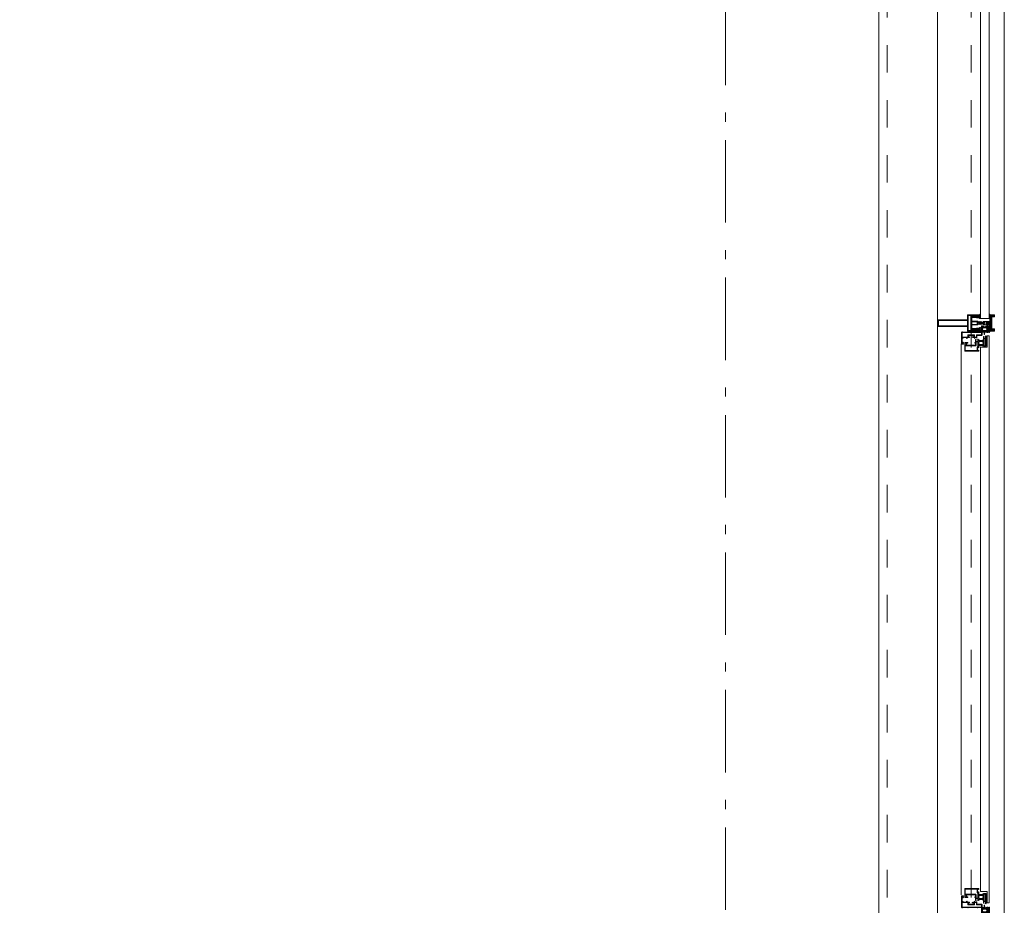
# Model space of a CAD drawing. Header units: millimetres. Extents: x 164654 to 368283, y 131426 to 252133.
# Tile 133 of 144: x 357348 to 360332, y 238023 to 240707. Entities that reach past the tile are written whole.
import ezdxf

# ---------------------------------------------------------------- set-up
doc = ezdxf.new("R2010")
doc.units = ezdxf.units.MM
doc.header["$LTSCALE"] = 400
doc.linetypes.add('STYLE_01', pattern=[0.416641, 0.208282, -0.208359])
doc.linetypes.add('STYLE_06', pattern=[1.041641, 0.625, -0.208282, 0.069427, -0.138931])
doc.layers.add('mat-glas', color=5, linetype='Continuous', lineweight=15)
doc.layers.add('None', color=7, linetype='Continuous', lineweight=9)
doc.styles.get("Standard").update_dxf_attribs({"font": 'arial.ttf'})

# ---------------------------------------------------------------- blocks, each defined once
blk = doc.blocks.new('30010-0')
at = {"layer": 'None', "color": 8, "linetype": 'Continuous', "lineweight": 5}
for p, q in [((3, 20), (3, 22)), ((3, 11), (3, 18)), ((3, 6), (3, 9)), ((4, 6), (4, 22)), ((5, 6), (5, 22)), ((6, 18), (6, 22)), ((6, 6), (6, 11)), ((7, 20), (7, 22)), ((8, 21), (8, 22)), ((8, 6), (8, 7)), ((12, 21), (12, 22)), ((12, 6), (12, 7)), ((13, 20), (13, 22)), ((13, 6), (13, 8)), ((14, 6), (14, 22)), ((15, 6), (15, 22)), ((16, 6), (16, 22)), ((17, 20), (17, 22)), ((17, 13), (17, 17)), ((17, 6), (17, 9)), ((18, 14), (18, 16)), ((19, 14), (19, 16)), ((20, 14), (20, 16)), ((21, 14), (21, 16)), ((22, 15), (22, 16)), ((23, 15), (23, 16)), ((24, 14), (24, 16)), ((25, 15), (25, 16))]:
    blk.add_line(p, q, dxfattribs=at)
at = {"layer": 'None', "color": 8, "linetype": 'Continuous', "lineweight": 5, "flags": 128}
for points in [[(20, 22), (27, 22), (28, 23), (29, 24), (29, 37), (30, 38), (34, 38), (35, 38), (36, 39), (36, 39), (36, 40), (36, 40), (36, 40), (35, 40), (35, 40), (35, 43), (36, 44), (37, 44), (38, 45), (37, 45), (35, 45), (35, 50), (34, 52), (33, 52), (33, 48), (32, 47), (30, 47), (29, 48), (29, 63), (30, 64), (32, 64), (33, 63), (33, 61), (34, 61), (35, 62), (35, 68), (37, 68), (38, 69), (37, 70), (35, 70), (35, 80), (36, 80), (36, 80), (37, 80), (37, 81), (35, 81), (35, 83), (50, 83), (50, 81), (49, 81), (49, 80), (49, 80), (50, 80), (50, 79), (51, 79), (51, 79), (52, 79), (52, 80), (51, 80), (51, 81), (52, 81), (52, 83), (54, 83), (54, 81), (54, 81), (54, 80), (54, 80), (54, 79), (54, 79), (55, 79), (55, 83), (55, 84), (54, 85), (20, 85), (19, 84), (18, 83), (18, 82), (19, 82), (19, 66), (18, 66), (18, 65), (19, 65), (19, 37), (18, 37), (18, 36), (19, 36), (19, 25), (18, 24), (1, 24), (0, 24), (0, 22), (0, 22), (1, 21), (1, 21), (1, 18), (2, 18), (2, 18), (3, 19), (3, 20), (3, 20), (3, 20), (3, 20), (2, 20), (2, 20), (2, 22), (1, 22), (2, 22), (8, 22), (8, 23), (9, 22), (9, 22), (9, 22), (7, 21), (6, 20), (7, 20), (10, 21), (13, 20), (14, 20), (13, 21), (12, 21), (12, 21), (11, 22), (11, 22), (11, 22), (12, 23), (12, 22), (19, 22), (19, 22), (18, 22), (18, 20), (18, 20), (18, 20), (17, 20), (17, 20), (17, 20), (17, 19), (18, 18), (18, 18), (19, 18), (20, 21), (20, 21), (20, 22)], [(27, 65), (27, 46), (28, 45), (33, 45), (34, 44), (34, 40), (33, 39), (28, 39), (27, 38), (27, 25), (26, 24), (21, 24), (20, 25), (20, 82), (21, 83), (33, 83), (34, 82), (34, 67), (33, 66), (28, 66)], [(9, 7), (9, 7), (8, 6), (2, 6), (2, 8), (2, 9), (3, 9), (3, 9), (3, 9), (3, 10), (3, 11), (3, 18), (3, 19), (3, 20), (3, 20), (3, 20), (3, 20), (2, 20), (2, 20), (2, 22), (8, 22), (9, 22), (9, 22), (7, 20), (6, 19), (6, 18), (6, 11), (6, 9), (7, 8), (7, 6)], [(17, 5), (17, 2), (3, 2), (3, 5)]]:
    blk.add_lwpolyline(points, close=True, dxfattribs=at)
for points in [[(20, 6), (20, 7), (20, 7), (20, 8), (19, 11), (18, 11), (18, 11), (17, 10), (17, 9), (17, 9), (18, 9), (18, 9), (18, 9), (18, 9), (18, 7), (19, 7), (19, 6), (12, 6), (12, 6), (11, 6), (11, 7), (11, 7), (13, 8), (14, 9), (13, 9), (10, 8), (7, 9), (6, 9), (7, 8), (8, 7), (8, 7), (9, 7), (9, 7), (9, 6), (8, 6), (8, 6), (2, 6), (1, 7), (2, 7), (2, 9), (2, 9), (3, 9), (3, 9), (3, 9), (3, 10), (2, 11), (2, 11), (1, 11), (0, 8), (1, 7), (0, 7), (0, 6), (0, 5), (1, 5), (1, 5), (2, 4), (2, 2), (1, 2), (0, 1), (0, 0), (1, 0), (20, 0), (20, 0), (20, 1), (19, 2), (19, 2), (19, 4), (19, 5), (19, 5), (20, 5), (20, 5), (20, 6)], [(12, 7), (12, 6), (18, 6), (18, 8), (18, 9), (18, 9), (17, 9), (17, 9), (17, 9), (17, 10), (17, 11), (17, 13), (18, 14), (20, 14), (23, 15), (23, 15), (23, 15), (23, 14), (25, 15), (26, 15), (26, 16), (26, 16), (26, 16), (18, 16), (18, 17), (17, 18), (17, 19), (17, 20), (17, 20), (18, 20), (18, 20), (18, 20), (18, 22), (12, 22), (12, 22), (12, 22), (13, 20), (14, 19), (14, 18), (14, 11), (14, 9), (13, 8), (12, 7)]]:
    blk.add_lwpolyline(points, dxfattribs=at)
blk = doc.blocks.new('30009-0')
at = {"layer": 'None', "color": 8, "linetype": 'Continuous', "lineweight": 5, "flags": 128}
for points in [[(32, 24), (34, 24), (34, 23), (34, 22), (35, 22), (36, 22), (37, 22), (37, 23), (36, 23), (36, 26), (45, 26), (45, 23), (44, 23), (44, 22), (45, 22), (47, 22), (47, 64), (46, 65), (45, 65), (21, 65), (20, 64), (20, 56), (20, 56), (22, 56), (22, 57), (22, 59), (23, 59), (23, 61), (22, 61), (22, 61), (22, 63), (22, 64), (27, 64), (28, 63), (28, 61), (27, 61), (26, 61), (26, 59), (28, 59), (28, 46), (28, 46), (28, 45), (28, 32), (22, 32), (22, 34), (22, 34), (20, 34), (20, 34), (20, 32), (12, 32), (11, 32), (11, 31), (12, 30), (13, 30), (13, 31), (16, 31), (17, 30), (17, 26), (16, 25), (16, 25), (11, 25), (11, 26), (11, 26), (10, 25), (10, 24), (10, 24), (11, 24), (12, 23), (12, 23), (12, 22), (13, 20), (13, 19), (14, 19), (15, 20), (15, 21), (15, 21), (14, 21), (14, 21), (14, 22), (14, 22), (13, 23), (13, 23), (13, 24), (19, 24), (20, 24), (20, 24), (20, 23), (20, 23), (19, 22), (18, 21), (18, 21), (22, 22), (25, 21), (25, 21), (24, 22), (23, 23), (23, 23), (23, 23), (23, 23), (23, 24), (23, 24), (24, 24), (30, 24), (30, 23), (30, 23), (29, 22), (28, 21), (28, 20), (29, 19), (30, 19), (30, 20), (31, 22), (31, 23), (31, 23), (32, 24)], [(11, 8), (9, 8), (8, 8), (2, 8), (2, 8), (2, 7), (3, 6), (3, 6), (3, 7), (6, 7), (7, 6), (7, 2), (6, 2), (2, 2), (2, 2), (1, 2), (0, 1), (0, 1), (1, 0), (31, 0), (32, 1), (32, 8), (31, 8), (31, 9), (31, 9), (30, 12), (30, 12), (29, 12), (28, 11), (28, 10), (29, 10), (29, 10), (29, 10), (29, 10), (30, 9), (30, 8), (30, 8), (24, 8), (23, 7), (23, 8), (23, 8), (23, 8), (24, 9), (25, 10), (25, 10), (22, 9), (18, 10), (18, 10), (19, 9), (20, 9), (20, 9), (20, 8), (20, 8), (20, 8), (20, 7), (19, 8), (13, 8), (13, 8), (13, 9), (14, 10), (14, 10), (14, 10), (14, 10), (15, 10), (15, 11), (14, 12), (13, 12), (13, 12), (12, 9), (12, 9), (12, 8), (11, 8)], [(8, 2), (8, 6), (30, 6), (30, 2), (8, 2)], [(20, 23), (20, 24), (20, 24), (14, 24), (14, 22), (14, 22), (14, 21), (14, 21), (15, 21), (15, 21), (14, 19), (14, 12), (15, 11), (15, 10), (15, 10), (14, 10), (14, 10), (14, 10), (14, 10), (14, 8), (20, 8), (20, 8), (20, 8), (18, 10), (18, 8), (18, 10), (18, 11), (17, 12), (17, 20), (17, 21), (18, 21), (20, 23)], [(23, 23), (23, 24), (23, 24), (29, 24), (29, 22), (29, 22), (29, 21), (29, 21), (28, 21), (28, 21), (29, 19), (29, 12), (28, 11), (28, 10), (28, 10), (29, 10), (29, 10), (29, 10), (29, 10), (29, 8), (23, 8), (23, 8), (23, 8), (25, 10), (25, 8), (25, 10), (26, 11), (26, 12), (26, 20), (26, 21), (25, 21), (23, 23)]]:
    blk.add_lwpolyline(points, dxfattribs=at)
blk.add_lwpolyline([(30, 32), (30, 63), (31, 64), (44, 64), (45, 63), (45, 28), (44, 27), (35, 27), (34, 26), (33, 25), (19, 25), (18, 26), (18, 29), (19, 30), (28, 30), (29, 31)], close=True, dxfattribs=at)
blk = doc.blocks.new('*U397')
at = {"layer": 'None', "color": 4, "linetype": 'Continuous', "lineweight": 15}
blk.add_line((50373.1, -35284.5), (50372.1, -35283.5), dxfattribs=at)
at = {"layer": 'None', "color": 7, "xscale": -1}
for name, p in [('30009-0', (50407.1, -35300.5)), ('30010-0', (50437.1, -35310.5))]:
    blk.add_blockref(name, p, dxfattribs=at)
blk = doc.blocks.new('*U398')
at = {"layer": 'None', "color": 8, "lineweight": 5, "flags": 128}
for points in [[(50430.9, -35283.5), (50430.9, -35283.5, 0.390793), (50432.5, -35282.2), (50432.5, -35282.2, 0.390793), (50431.3, -35280.5), (50431.3, -35280.5, -0.352623), (50429.7, -35278.6), (50429.7, -35271.8), (50429.7, -35271.8, 0.414214), (50429.4, -35271.5), (50428.2, -35271.5), (50427.7, -35271.7), (50427.7, -35271.7, -0.520293), (50427.4, -35271.5), (50427.4, -35268.8), (50427.5, -35268.7), (50427.5, -35266.7), (50427.5, -35266.7, -0.577863), (50427.6, -35266.4), (50427.7, -35266.4), (50427.7, -35266.4, 0.366605), (50428, -35266.2), (50428, -35266.2, 0.366605), (50427.8, -35265.8), (50427.8, -35265.8, -0.130834), (50426.5, -35264.8), (50426.5, -35264.8, 0.439074), (50425, -35264.8), (50425, -35264.8, -0.133252), (50423.7, -35265.8), (50423.7, -35265.8, 0.366605), (50423.5, -35266.2), (50423.5, -35266.2, 0.366605), (50423.8, -35266.4), (50423.9, -35266.4), (50423.9, -35266.4, -0.577455), (50423.9, -35266.7), (50423.9, -35268.7), (50424.1, -35268.8), (50424.1, -35271.5), (50424.1, -35271.5, -0.52048), (50423.8, -35271.7), (50423.3, -35271.5), (50421, -35271.5), (50421, -35271.5, 0.414214), (50420.7, -35271.8), (50420.7, -35279.6), (50420.7, -35279.6, -0.255976), (50419.8, -35281.3), (50419.8, -35281.3, 0.749676), (50420.5, -35283.5), (50424.5, -35283.5), (50424.5, -35283.5, 0.414214), (50426.5, -35281.5), (50426.5, -35281.5, -0.402808), (50427, -35281), (50427, -35281, -0.402808), (50427.5, -35281.5), (50427.5, -35281.5, 0.233259), (50427.8, -35281.8), (50431.1, -35282.3), (50431.1, -35282.3, -0.419014), (50431.2, -35282.4), (50431.2, -35282.4, -0.419014), (50431.1, -35282.5), (50429.8, -35282.5), (50429.8, -35282.5, 0.414214), (50429.3, -35283), (50429.3, -35283, 0.414214), (50429.8, -35283.5)], [(50420.7, -35271.3), (50420.7, -35255.5), (50422.6, -35255.5), (50468.8, -35255.5), (50470.7, -35255.5), (50470.7, -35271.3), (50467.9, -35271.3), (50467.9, -35266.7), (50468.4, -35266.7), (50468.4, -35265.3), (50467.9, -35265.3), (50467.9, -35263.4), (50467.6, -35263.2), (50467.6, -35259), (50467.6, -35259, 0.414214), (50465.9, -35257.3), (50465.9, -35257.3), (50465.9, -35257.3, 0.414214), (50464.2, -35259), (50464.2, -35263.2), (50463.9, -35263.4), (50463.9, -35265.3), (50463.4, -35265.3), (50463.4, -35266.7), (50463.9, -35266.7), (50463.9, -35271.3), (50462.1, -35271.3), (50462.1, -35258.5), (50462.1, -35258.5, 0.414214), (50460.9, -35257.3), (50460.9, -35257.3), (50452.3, -35257.3), (50452.3, -35257.3, 0.414214), (50451.1, -35258.5), (50451.1, -35275.5), (50449.7, -35275.5), (50449.7, -35278.3), (50450.1, -35278.7), (50449.7, -35279.1), (50449.7, -35279.7), (50450.1, -35280.1), (50449.7, -35280.5), (50449.7, -35281.1), (50450.1, -35281.5), (50449.7, -35282.5), (50449.7, -35287.3), (50448, -35287.3), (50448, -35276.5), (50448, -35276.5, 0.414214), (50445.8, -35274.3), (50445.7, -35274.3), (50445.7, -35274.3, 0.414214), (50443.5, -35276.5), (50443.5, -35287.3), (50441.8, -35287.3), (50441.8, -35282.5), (50441.4, -35281.5), (50441.8, -35281.1), (50441.8, -35280.5), (50441.4, -35280.1), (50441.8, -35279.7), (50441.8, -35279.1), (50441.4, -35278.7), (50441.8, -35278.3), (50441.8, -35275.5), (50440.4, -35275.5), (50440.4, -35258.5), (50440.4, -35258.5, 0.414214), (50439.2, -35257.3), (50439.2, -35257.3), (50430.6, -35257.3), (50430.6, -35257.3, 0.414214), (50429.4, -35258.5), (50429.4, -35271.3), (50427.5, -35271.3), (50427.5, -35266.7), (50428, -35266.7), (50428, -35265.3), (50427.5, -35265.3), (50427.5, -35263.4), (50427.3, -35263.2), (50427.3, -35259), (50427.3, -35259, 0.414214), (50425.6, -35257.3), (50425.6, -35257.3), (50425.6, -35257.3, 0.414214), (50423.9, -35259), (50423.9, -35263.2), (50423.6, -35263.4), (50423.6, -35265.3), (50423.1, -35265.3), (50423.1, -35266.7), (50423.6, -35266.7), (50423.6, -35271.3)], [(50422.7, -35274.6), (50422.7, -35274.6, -0.414214), (50423.6, -35273.7), (50423.6, -35273.7, -0.414214), (50424.4, -35274.6), (50424.4, -35277.5), (50424.4, -35277.5, -0.414214), (50423.6, -35278.3), (50423.6, -35278.3, -0.414214), (50422.7, -35277.5)], [(50424.7, -35266.5, -0.29188), (50424.9, -35266), (50425.4, -35265.6), (50425.4, -35265.6, -0.344328), (50426, -35265.6), (50426.5, -35266), (50426.5, -35266, -0.29188), (50426.7, -35266.5), (50426.3, -35268.2), (50426.3, -35268.2, -0.348796), (50425.7, -35268.7), (50425.7, -35268.7, -0.348796), (50425.1, -35268.2), (50424.7, -35266.5)], [(50426.9, -35278.3, -0.414214), (50426, -35277.5), (50426, -35274.6), (50426, -35274.6, -0.414214), (50426.9, -35273.7), (50426.9, -35273.7, -0.414214), (50427.7, -35274.6), (50427.7, -35277.5), (50427.7, -35277.5, -0.414214), (50426.9, -35278.3)], [(50460.6, -35283.5), (50460.6, -35283.5, -0.390793), (50459, -35282.2), (50459, -35282.2, -0.390793), (50460.2, -35280.5), (50460.2, -35280.5, 0.352623), (50461.7, -35278.6), (50461.7, -35271.8), (50461.7, -35271.8, -0.414214), (50462, -35271.5), (50463.3, -35271.5), (50463.8, -35271.7), (50463.8, -35271.7, 0.520293), (50464.1, -35271.5), (50464.1, -35268.8), (50463.9, -35268.7), (50463.9, -35266.7), (50463.9, -35266.7, 0.577863), (50463.9, -35266.4), (50463.8, -35266.4), (50463.8, -35266.4, -0.366605), (50463.5, -35266.2), (50463.5, -35266.2, -0.366605), (50463.7, -35265.8), (50463.7, -35265.8, 0.130834), (50465, -35264.8), (50465, -35264.8, -0.439074), (50466.5, -35264.8), (50466.5, -35264.8, 0.133252), (50467.8, -35265.8), (50467.8, -35265.8, -0.366605), (50468, -35266.2), (50468, -35266.2, -0.366605), (50467.7, -35266.4), (50467.6, -35266.4), (50467.6, -35266.4, 0.577455), (50467.5, -35266.7), (50467.5, -35268.7), (50467.4, -35268.8), (50467.4, -35271.5), (50467.4, -35271.5, 0.52048), (50467.7, -35271.7), (50468.2, -35271.5), (50470.4, -35271.5), (50470.4, -35271.5, -0.414214), (50470.7, -35271.8), (50470.7, -35279.6), (50470.7, -35279.6, 0.255976), (50471.7, -35281.3), (50471.7, -35281.3, -0.749676), (50471, -35283.5), (50466.9, -35283.5), (50466.9, -35283.5, -0.414214), (50464.9, -35281.5), (50464.9, -35281.5, 0.402808), (50464.5, -35281), (50464.5, -35281, 0.402808), (50463.9, -35281.5), (50463.9, -35281.5, -0.233259), (50463.7, -35281.8), (50460.4, -35282.3), (50460.4, -35282.3, 0.419014), (50460.3, -35282.4), (50460.3, -35282.4, 0.419014), (50460.4, -35282.5), (50461.7, -35282.5), (50461.7, -35282.5, -0.414214), (50462.2, -35283), (50462.2, -35283, -0.414214), (50461.7, -35283.5)], [(50464.6, -35278.3, 0.414214), (50465.4, -35277.5), (50465.4, -35274.6), (50465.4, -35274.6, 0.414214), (50464.6, -35273.7), (50464.6, -35273.7, 0.414214), (50463.7, -35274.6), (50463.7, -35277.5), (50463.7, -35277.5, 0.414214), (50464.6, -35278.3)], [(50466.7, -35266.5, 0.29188), (50466.5, -35266), (50466, -35265.6), (50466, -35265.6, 0.344328), (50465.4, -35265.6), (50464.9, -35266), (50464.9, -35266, 0.29188), (50464.7, -35266.5), (50465.1, -35268.2), (50465.1, -35268.2, 0.348796), (50465.7, -35268.7), (50465.7, -35268.7, 0.348796), (50466.3, -35268.2), (50466.7, -35266.5)], [(50468.7, -35274.6), (50468.7, -35274.6, 0.414214), (50467.9, -35273.7), (50467.9, -35273.7, 0.414214), (50467, -35274.6), (50467, -35277.5), (50467, -35277.5, 0.414214), (50467.9, -35278.3), (50467.9, -35278.3, 0.414214), (50468.7, -35277.5)], [(50425, -35280.5), (50425, -35280.5, -0.552342), (50425.6, -35281.7), (50425.6, -35281.7, -0.263556), (50423.9, -35282.7), (50420.4, -35282.7), (50420.4, -35282.7, -0.437017), (50420.1, -35282.4), (50420.1, -35282.4, -0.437017), (50420.4, -35282.1), (50420.4, -35282.1, 0.396568), (50422.1, -35280.8), (50422.1, -35280.8, -0.418874), (50422.6, -35280.3)], [(50466.5, -35280.5), (50466.5, -35280.5, 0.552342), (50465.9, -35281.7), (50465.9, -35281.7, 0.263556), (50467.6, -35282.7), (50471.1, -35282.7), (50471.1, -35282.7, 0.437017), (50471.4, -35282.4), (50471.4, -35282.4, 0.437017), (50471.1, -35282.1), (50471.1, -35282.1, -0.396568), (50469.4, -35280.8), (50469.4, -35280.8, 0.418874), (50468.9, -35280.3)]]:
    blk.add_lwpolyline(points, format="xyb", close=True, dxfattribs=at)
blk.add_lwpolyline([(50441.7, -35257.3), (50441.7, -35273), (50449.8, -35273), (50449.8, -35257.3)], close=True, dxfattribs=at)
blk = doc.blocks.new('*U399')
at = {"layer": 'None', "color": 7}
blk.add_blockref('*U398', (0, 0), dxfattribs=at)
blk = doc.blocks.new('*U400')
at = {"layer": 'None', "color": 8, "linetype": 'Continuous', "lineweight": 5, "flags": 128}
for points in [[(50455.7, -35153.5), (50435.7, -35153.5), (50435.7, -35243.5), (50420.7, -35243.5), (50420.7, -35255.5), (50470.7, -35255.5), (50470.7, -35243.5), (50455.7, -35243.5)], [(50453.7, -35155.5), (50453.7, -35243.5), (50437.7, -35243.5), (50437.7, -35155.5)], [(50437.7, -35245.5), (50453.7, -35245.5), (50468.7, -35245.5), (50468.7, -35253.5), (50422.7, -35253.5), (50422.7, -35245.5)]]:
    blk.add_lwpolyline(points, close=True, dxfattribs=at)
blk = doc.blocks.new('*U401')
at = {"layer": 'None', "color": 7}
for name in ['*U400', '*U399']:
    blk.add_blockref(name, (0, 0), dxfattribs=at)
blk = doc.blocks.new('*U402')
at = {"layer": 'None', "color": 8, "linetype": 'Continuous', "lineweight": 5}
for p, q in [((50423.7, -35317.6), (50422.7, -35313.6)), ((50422.7, -35313.6), (50444.7, -35313.6)), ((50422.7, -35318.6), (50423.7, -35317.6)), ((50423.7, -35320.6), (50422.7, -35318.6)), ((50423.7, -35321.6), (50423.7, -35320.6)), ((50424.7, -35323.6), (50423.7, -35321.6)), ((50425.7, -35323.6), (50424.7, -35323.6)), ((50425.7, -35315.6), (50425.7, -35316.6)), ((50465.7, -35315.6), (50425.7, -35315.6)), ((50425.7, -35316.6), (50425.7, -35322.6)), ((50425.7, -35322.6), (50425.7, -35323.6)), ((50444.7, -35312.6), (50445.7, -35311.6)), ((50444.7, -35313.6), (50444.7, -35312.6)), ((50445.7, -35311.6), (50447.7, -35312.6)), ((50447.7, -35312.6), (50447.7, -35313.6)), ((50447.7, -35313.6), (50469.7, -35313.6)), ((50466.7, -35316.6), (50465.7, -35315.6)), ((50466.7, -35322.6), (50466.7, -35316.6)), ((50466.7, -35323.6), (50466.7, -35322.6)), ((50467.7, -35323.6), (50466.7, -35323.6)), ((50468.7, -35320.6), (50467.7, -35321.6)), ((50467.7, -35321.6), (50467.7, -35323.6)), ((50469.7, -35313.6), (50468.7, -35317.6)), ((50468.7, -35317.6), (50469.7, -35318.6)), ((50469.7, -35318.6), (50468.7, -35320.6))]:
    blk.add_line(p, q, dxfattribs=at)
at = {"layer": 'None', "color": 8, "linetype": 'Continuous', "lineweight": 5, "flags": 128}
blk.add_lwpolyline([(50422.7, -35313.6), (50444.7, -35313.6), (50444.7, -35312.6), (50445.7, -35311.6), (50447.7, -35312.6), (50447.7, -35313.6), (50469.7, -35313.6), (50468.7, -35317.6), (50468.7, -35317.6), (50468.7, -35317.6), (50469.7, -35318.6), (50469.7, -35318.6), (50468.7, -35320.6), (50467.7, -35321.6), (50467.7, -35323.6), (50466.7, -35323.6), (50466.7, -35323.6), (50466.7, -35322.6), (50466.7, -35316.6), (50465.7, -35315.6), (50425.7, -35315.6), (50425.7, -35316.6), (50425.7, -35322.6), (50425.7, -35323.6), (50424.7, -35323.6), (50424.7, -35323.6), (50423.7, -35321.6), (50423.7, -35320.6), (50422.7, -35318.6), (50422.7, -35318.6), (50423.7, -35317.6), (50423.7, -35317.6), (50423.7, -35317.6)], close=True, dxfattribs=at)
at = {"layer": 'None', "color": 0, "flags": 1}
blk.add_attdef('GRUPPE', (50422.7, -35331.3), '', height=4.23, dxfattribs=at)
blk = doc.blocks.new('*U403')
at = {"layer": 'None', "color": 8, "linetype": 'Continuous', "lineweight": 5}
for p, q in [((50440.7, -35291.6), (50442.7, -35291.6)), ((50440.7, -35308.6), (50440.7, -35291.6)), ((50441.7, -35293.6), (50441.7, -35296.6)), ((50442.7, -35293.6), (50441.7, -35293.6)), ((50441.7, -35296.6), (50442.7, -35297.6)), ((50442.7, -35302.6), (50441.7, -35303.6)), ((50441.7, -35303.6), (50441.7, -35307.6)), ((50441.7, -35307.6), (50442.7, -35307.6)), ((50442.7, -35291.6), (50443.7, -35290.6)), ((50443.7, -35293.6), (50442.7, -35293.6)), ((50442.7, -35296.6), (50443.7, -35296.6)), ((50442.7, -35297.6), (50442.7, -35296.6)), ((50444.7, -35300.6), (50442.7, -35302.6)), ((50442.7, -35307.6), (50442.7, -35308.6)), ((50443.7, -35280.6), (50444.7, -35279.6)), ((50443.7, -35281.6), (50443.7, -35280.6)), ((50443.7, -35283.6), (50443.7, -35281.6)), ((50443.7, -35284.6), (50443.7, -35283.6)), ((50443.7, -35286.6), (50443.7, -35284.6)), ((50443.7, -35288.6), (50443.7, -35286.6)), ((50443.7, -35289.6), (50443.7, -35288.6)), ((50443.7, -35290.6), (50443.7, -35289.6)), ((50445.7, -35292.6), (50443.7, -35293.6)), ((50443.7, -35296.6), (50445.7, -35295.6)), ((50444.7, -35279.6), (50445.7, -35278.6)), ((50445.7, -35279.6), (50444.7, -35280.6)), ((50444.7, -35280.6), (50444.7, -35282.6)), ((50444.7, -35282.6), (50444.7, -35283.6)), ((50444.7, -35283.6), (50444.7, -35284.6)), ((50444.7, -35284.6), (50444.7, -35286.6)), ((50444.7, -35286.6), (50444.7, -35287.6)), ((50444.7, -35287.6), (50444.7, -35288.6)), ((50444.7, -35288.6), (50444.7, -35290.6)), ((50444.7, -35290.6), (50445.7, -35291.6)), ((50446.7, -35300.6), (50444.7, -35300.6)), ((50445.7, -35278.6), (50446.7, -35279.6)), ((50446.7, -35280.6), (50445.7, -35279.6)), ((50445.7, -35291.6), (50446.7, -35290.6)), ((50446.7, -35293.6), (50445.7, -35292.6)), ((50445.7, -35295.6), (50447.7, -35296.6)), ((50446.7, -35279.6), (50447.7, -35280.6)), ((50446.7, -35282.6), (50446.7, -35280.6)), ((50446.7, -35283.6), (50446.7, -35282.6)), ((50446.7, -35284.6), (50446.7, -35283.6)), ((50446.7, -35286.6), (50446.7, -35284.6)), ((50446.7, -35288.6), (50446.7, -35286.6)), ((50446.7, -35290.6), (50446.7, -35288.6)), ((50448.7, -35293.6), (50446.7, -35293.6)), ((50448.7, -35302.6), (50446.7, -35300.6)), ((50447.7, -35280.6), (50447.7, -35281.6)), ((50447.7, -35281.6), (50447.7, -35283.6)), ((50447.7, -35283.6), (50447.7, -35284.6)), ((50447.7, -35284.6), (50447.7, -35286.6)), ((50447.7, -35286.6), (50447.7, -35288.6)), ((50447.7, -35288.6), (50447.7, -35289.6)), ((50447.7, -35289.6), (50447.7, -35290.6)), ((50447.7, -35290.6), (50448.7, -35291.6)), ((50447.7, -35296.6), (50448.7, -35296.6)), ((50448.7, -35291.6), (50450.7, -35291.6)), ((50449.7, -35293.6), (50448.7, -35293.6)), ((50448.7, -35297.6), (50449.7, -35296.6)), ((50448.7, -35296.6), (50448.7, -35297.6)), ((50449.7, -35303.6), (50448.7, -35302.6)), ((50448.7, -35307.6), (50449.7, -35307.6)), ((50448.7, -35308.6), (50448.7, -35307.6)), ((50449.7, -35296.6), (50449.7, -35293.6)), ((50449.7, -35307.6), (50449.7, -35303.6)), ((50450.7, -35291.6), (50450.7, -35308.6)), ((50440.7, -35309.6), (50440.7, -35308.6)), ((50441.7, -35309.6), (50440.7, -35309.6)), ((50442.7, -35309.6), (50441.7, -35309.6)), ((50442.7, -35308.6), (50442.7, -35309.6)), ((50448.7, -35309.6), (50448.7, -35308.6)), ((50449.7, -35309.6), (50448.7, -35309.6)), ((50450.7, -35309.6), (50449.7, -35309.6)), ((50450.7, -35308.6), (50450.7, -35309.6))]:
    blk.add_line(p, q, dxfattribs=at)
at = {"layer": 'None', "color": 8, "linetype": 'Continuous', "lineweight": 5, "flags": 128}
for points in [[(50450.7, -35291.6), (50450.7, -35308.6), (50450.7, -35309.6), (50449.7, -35309.6), (50448.7, -35309.6), (50448.7, -35308.6), (50448.7, -35307.6), (50448.7, -35307.6), (50449.7, -35307.6), (50449.7, -35303.6), (50448.7, -35302.6), (50446.7, -35300.6), (50444.7, -35300.6), (50442.7, -35302.6), (50441.7, -35303.6), (50441.7, -35307.6), (50442.7, -35307.6), (50442.7, -35307.6), (50442.7, -35308.6), (50442.7, -35309.6), (50441.7, -35309.6), (50440.7, -35309.6), (50440.7, -35308.6), (50440.7, -35291.6), (50442.7, -35291.6), (50443.7, -35290.6), (50443.7, -35289.6), (50443.7, -35288.6), (50443.7, -35286.6), (50443.7, -35284.6), (50443.7, -35284.6), (50443.7, -35284.6), (50443.7, -35283.6), (50443.7, -35281.6), (50443.7, -35280.6), (50444.7, -35279.6), (50444.7, -35279.6), (50445.7, -35278.6), (50446.7, -35279.6), (50446.7, -35279.6), (50447.7, -35280.6), (50447.7, -35281.6), (50447.7, -35283.6), (50447.7, -35284.6), (50447.7, -35284.6), (50447.7, -35284.6), (50447.7, -35286.6), (50447.7, -35288.6), (50447.7, -35289.6), (50447.7, -35290.6), (50448.7, -35291.6)], [(50442.7, -35293.6), (50441.7, -35293.6), (50441.7, -35296.6), (50442.7, -35297.6), (50442.7, -35297.6), (50442.7, -35296.6), (50443.7, -35296.6), (50445.7, -35295.6), (50447.7, -35296.6), (50448.7, -35296.6), (50448.7, -35297.6), (50449.7, -35296.6), (50449.7, -35293.6), (50448.7, -35293.6), (50446.7, -35293.6), (50445.7, -35292.6), (50443.7, -35293.6)]]:
    blk.add_lwpolyline(points, close=True, dxfattribs=at)
blk.add_lwpolyline([(50444.7, -35290.6), (50445.7, -35291.6), (50446.7, -35290.6), (50446.7, -35288.6), (50446.7, -35288.6), (50446.7, -35286.6), (50446.7, -35284.6), (50446.7, -35283.6), (50446.7, -35283.6), (50446.7, -35282.6), (50446.7, -35282.6), (50446.7, -35280.6), (50445.7, -35279.6), (50444.7, -35280.6), (50444.7, -35282.6), (50444.7, -35282.6), (50444.7, -35283.6), (50444.7, -35283.6), (50444.7, -35284.6), (50444.7, -35286.6), (50444.7, -35287.6), (50444.7, -35287.6), (50444.7, -35288.6), (50444.7, -35288.6), (50444.7, -35290.6)], dxfattribs=at)
at = {"layer": 'None', "color": 0, "flags": 1}
blk.add_attdef('GRUPPE', (50440.7, -35317.3), '', height=4.23, dxfattribs=at)
blk = doc.blocks.new('*U404')
at = {"layer": 'None', "color": 8, "linetype": 'Continuous', "lineweight": 5}
for p, q in [((50441.7, -35305.6), (50442.7, -35306.6)), ((50442.7, -35305.6), (50441.7, -35305.6)), ((50444.7, -35302.6), (50442.7, -35305.6)), ((50442.7, -35306.6), (50443.7, -35306.6)), ((50443.7, -35306.6), (50443.7, -35308.6)), ((50445.7, -35302.6), (50444.7, -35302.6)), ((50444.7, -35304.6), (50445.7, -35303.6)), ((50444.7, -35308.6), (50444.7, -35304.6)), ((50446.7, -35302.6), (50445.7, -35302.6)), ((50445.7, -35303.6), (50446.7, -35304.6)), ((50448.7, -35305.6), (50446.7, -35302.6)), ((50446.7, -35304.6), (50446.7, -35308.6)), ((50447.7, -35306.6), (50448.7, -35306.6)), ((50447.7, -35308.6), (50447.7, -35306.6)), ((50449.7, -35305.6), (50448.7, -35305.6)), ((50448.7, -35306.6), (50449.7, -35305.6)), ((50418.7, -35310.6), (50418.7, -35311.6)), ((50420.7, -35310.6), (50418.7, -35310.6)), ((50418.7, -35311.6), (50419.7, -35311.6)), ((50419.7, -35311.6), (50420.7, -35313.6)), ((50422.7, -35311.6), (50420.7, -35310.6)), ((50420.7, -35313.6), (50443.7, -35313.6)), ((50423.7, -35310.6), (50422.7, -35311.6)), ((50424.7, -35311.6), (50423.7, -35310.6)), ((50425.7, -35310.6), (50424.7, -35311.6)), ((50426.7, -35311.6), (50425.7, -35310.6)), ((50427.7, -35310.6), (50426.7, -35311.6)), ((50428.7, -35310.6), (50427.7, -35310.6)), ((50428.7, -35311.6), (50428.7, -35310.6)), ((50429.7, -35311.6), (50428.7, -35311.6)), ((50429.7, -35310.6), (50429.7, -35311.6)), ((50430.7, -35310.6), (50429.7, -35310.6)), ((50430.7, -35311.6), (50430.7, -35310.6)), ((50431.7, -35311.6), (50430.7, -35311.6)), ((50431.7, -35310.6), (50431.7, -35311.6)), ((50432.7, -35310.6), (50431.7, -35310.6)), ((50434.7, -35311.6), (50432.7, -35310.6)), ((50440.7, -35311.6), (50434.7, -35311.6)), ((50442.7, -35311.6), (50440.7, -35311.6)), ((50443.7, -35308.6), (50442.7, -35310.6)), ((50442.7, -35310.6), (50442.7, -35311.6)), ((50443.7, -35313.6), (50444.7, -35312.6)), ((50445.7, -35309.6), (50444.7, -35308.6)), ((50444.7, -35312.6), (50445.7, -35311.6)), ((50446.7, -35308.6), (50445.7, -35309.6)), ((50445.7, -35311.6), (50446.7, -35312.6)), ((50446.7, -35312.6), (50447.7, -35313.6)), ((50448.7, -35310.6), (50447.7, -35308.6)), ((50447.7, -35313.6), (50470.7, -35313.6)), ((50448.7, -35311.6), (50448.7, -35310.6)), ((50450.7, -35311.6), (50448.7, -35311.6)), ((50456.7, -35311.6), (50450.7, -35311.6)), ((50458.7, -35310.6), (50456.7, -35311.6)), ((50459.7, -35310.6), (50458.7, -35310.6)), ((50459.7, -35311.6), (50459.7, -35310.6)), ((50460.7, -35311.6), (50459.7, -35311.6)), ((50460.7, -35310.6), (50460.7, -35311.6)), ((50461.7, -35310.6), (50460.7, -35310.6)), ((50461.7, -35311.6), (50461.7, -35310.6)), ((50462.7, -35311.6), (50461.7, -35311.6)), ((50462.7, -35310.6), (50462.7, -35311.6)), ((50463.7, -35310.6), (50462.7, -35310.6)), ((50464.7, -35311.6), (50463.7, -35310.6)), ((50465.7, -35310.6), (50464.7, -35311.6)), ((50466.7, -35311.6), (50465.7, -35310.6)), ((50467.7, -35310.6), (50466.7, -35311.6)), ((50468.7, -35311.6), (50467.7, -35310.6)), ((50469.7, -35311.6), (50468.7, -35311.6)), ((50470.7, -35310.6), (50469.7, -35311.6)), ((50472.7, -35310.6), (50470.7, -35310.6)), ((50470.7, -35312.6), (50471.7, -35311.6)), ((50470.7, -35313.6), (50470.7, -35312.6)), ((50471.7, -35311.6), (50472.7, -35311.6)), ((50472.7, -35311.6), (50472.7, -35310.6))]:
    blk.add_line(p, q, dxfattribs=at)
at = {"layer": 'None', "color": 8, "linetype": 'Continuous', "lineweight": 5, "flags": 128}
blk.add_lwpolyline([(50470.7, -35313.6), (50470.7, -35312.6), (50471.7, -35311.6), (50472.7, -35311.6), (50472.7, -35310.6), (50472.7, -35310.6), (50472.7, -35310.6), (50472.7, -35310.6), (50472.7, -35310.6), (50472.7, -35310.6), (50470.7, -35310.6), (50469.7, -35311.6), (50468.7, -35311.6), (50467.7, -35310.6), (50467.7, -35310.6), (50467.7, -35310.6), (50467.7, -35310.6), (50467.7, -35310.6), (50466.7, -35311.6), (50466.7, -35311.6), (50466.7, -35311.6), (50466.7, -35311.6), (50466.7, -35311.6), (50465.7, -35310.6), (50465.7, -35310.6), (50465.7, -35310.6), (50465.7, -35310.6), (50465.7, -35310.6), (50464.7, -35311.6), (50464.7, -35311.6), (50464.7, -35311.6), (50464.7, -35311.6), (50463.7, -35310.6), (50463.7, -35310.6), (50463.7, -35310.6), (50463.7, -35310.6), (50462.7, -35310.6), (50462.7, -35311.6), (50462.7, -35311.6), (50461.7, -35311.6), (50461.7, -35311.6), (50461.7, -35310.6), (50461.7, -35310.6), (50461.7, -35310.6), (50460.7, -35310.6), (50460.7, -35310.6), (50460.7, -35311.6), (50460.7, -35311.6), (50459.7, -35311.6), (50459.7, -35311.6), (50459.7, -35311.6), (50459.7, -35310.6), (50459.7, -35310.6), (50458.7, -35310.6), (50458.7, -35310.6), (50458.7, -35310.6), (50458.7, -35310.6), (50456.7, -35311.6), (50450.7, -35311.6), (50448.7, -35311.6), (50448.7, -35310.6), (50447.7, -35308.6), (50447.7, -35306.6), (50447.7, -35306.6), (50447.7, -35306.6), (50448.7, -35306.6), (50448.7, -35306.6), (50449.7, -35305.6), (50448.7, -35305.6), (50446.7, -35302.6), (50445.7, -35302.6), (50444.7, -35302.6), (50442.7, -35305.6), (50441.7, -35305.6), (50442.7, -35306.6), (50442.7, -35306.6), (50443.7, -35306.6), (50443.7, -35306.6), (50443.7, -35306.6), (50443.7, -35308.6), (50442.7, -35310.6), (50442.7, -35311.6), (50440.7, -35311.6), (50434.7, -35311.6), (50432.7, -35310.6), (50432.7, -35310.6), (50432.7, -35310.6), (50432.7, -35310.6), (50431.7, -35310.6), (50431.7, -35310.6), (50431.7, -35311.6), (50431.7, -35311.6), (50431.7, -35311.6), (50430.7, -35311.6), (50430.7, -35310.6), (50430.7, -35310.6), (50429.7, -35310.6), (50429.7, -35310.6), (50429.7, -35310.6), (50429.7, -35311.6), (50429.7, -35311.6), (50428.7, -35311.6), (50428.7, -35311.6), (50428.7, -35310.6), (50427.7, -35310.6), (50427.7, -35310.6), (50427.7, -35310.6), (50427.7, -35310.6), (50426.7, -35311.6), (50426.7, -35311.6), (50426.7, -35311.6), (50426.7, -35311.6), (50426.7, -35311.6), (50425.7, -35310.6), (50425.7, -35310.6), (50425.7, -35310.6), (50425.7, -35310.6), (50425.7, -35310.6), (50424.7, -35311.6), (50424.7, -35311.6), (50424.7, -35311.6), (50424.7, -35311.6), (50424.7, -35311.6), (50423.7, -35310.6), (50423.7, -35310.6), (50423.7, -35310.6), (50423.7, -35310.6), (50423.7, -35310.6), (50422.7, -35311.6), (50422.7, -35311.6), (50420.7, -35310.6), (50418.7, -35310.6), (50418.7, -35310.6), (50418.7, -35310.6), (50418.7, -35310.6), (50418.7, -35310.6), (50418.7, -35310.6), (50418.7, -35311.6), (50419.7, -35311.6), (50420.7, -35313.6), (50443.7, -35313.6), (50443.7, -35313.6), (50444.7, -35312.6), (50445.7, -35311.6), (50446.7, -35312.6), (50447.7, -35313.6), (50447.7, -35313.6), (50470.7, -35313.6)], dxfattribs=at)
blk.add_lwpolyline([(50444.7, -35304.6), (50445.7, -35303.6), (50446.7, -35304.6), (50446.7, -35308.6), (50445.7, -35309.6), (50444.7, -35308.6)], close=True, dxfattribs=at)
at = {"layer": 'None', "color": 0, "flags": 1}
blk.add_attdef('GRUPPE', (50418.7, -35321.3), '', height=4.23, dxfattribs=at)
blk = doc.blocks.new('*U405')
at = {"layer": 'None', "color": 8, "linetype": 'Continuous', "lineweight": 5}
for p, q in [((50420.7, -35313.6), (50420.7, -35325.6)), ((50421.7, -35313.6), (50420.7, -35313.6)), ((50420.7, -35325.6), (50427.7, -35325.6)), ((50422.7, -35317.6), (50421.7, -35313.6)), ((50421.7, -35317.6), (50422.7, -35317.6)), ((50421.7, -35324.6), (50421.7, -35317.6)), ((50426.7, -35324.6), (50421.7, -35324.6)), ((50426.7, -35316.6), (50426.7, -35324.6)), ((50465.7, -35316.6), (50426.7, -35316.6)), ((50427.7, -35317.6), (50464.7, -35317.6)), ((50427.7, -35325.6), (50427.7, -35317.6)), ((50464.7, -35317.6), (50464.7, -35325.6)), ((50464.7, -35325.6), (50470.7, -35325.6)), ((50465.7, -35324.6), (50465.7, -35316.6)), ((50469.7, -35324.6), (50465.7, -35324.6)), ((50469.7, -35313.6), (50468.7, -35317.6)), ((50468.7, -35317.6), (50469.7, -35318.6)), ((50470.7, -35313.6), (50469.7, -35313.6)), ((50469.7, -35318.6), (50469.7, -35324.6)), ((50470.7, -35325.6), (50470.7, -35313.6))]:
    blk.add_line(p, q, dxfattribs=at)
blk.add_lwpolyline([(50470.7, -35313.6), (50469.7, -35313.6), (50468.7, -35317.6), (50469.7, -35318.6), (50469.7, -35324.6), (50465.7, -35324.6), (50465.7, -35316.6), (50426.7, -35316.6), (50426.7, -35324.6), (50421.7, -35324.6), (50421.7, -35317.6), (50422.7, -35317.6), (50421.7, -35313.6), (50420.7, -35313.6), (50420.7, -35325.6), (50427.7, -35325.6), (50427.7, -35317.6), (50464.7, -35317.6), (50464.7, -35325.6), (50470.7, -35325.6)], close=True, dxfattribs=at)
at = {"layer": 'None', "color": 3}
for name in ['*U404', '*U403', '*U402']:
    blk.add_blockref(name, (0, 0), dxfattribs=at)
blk = doc.blocks.new('*U406')
at = {"layer": 'None', "color": 7}
for name in ['*U401', '*U405']:
    blk.add_blockref(name, (0, 0), dxfattribs=at)
blk = doc.blocks.new('*U407')
at = {"layer": 'None', "color": 7}
for name, p in [('30010-0', (48655.1, -35310.5)), ('30009-0', (48685.1, -35300.5))]:
    blk.add_blockref(name, p, dxfattribs=at)
blk = doc.blocks.new('*U518')
at = {"layer": 'mat-glas', "color": 140, "linetype": 'Continuous', "lineweight": 15}
for points in [[(50406.9, -35304), (50372.9, -35304), (50372.9, -35283), (48722.7, -35283), (48722.7, -35304), (48688.7, -35304), (48688.7, -35310), (50406.9, -35310)], [(52233.1, -35310), (50459.1, -35310), (50459.1, -35283), (52233.1, -35283)]]:
    blk.add_lwpolyline(points, close=True, dxfattribs=at)
at = {"layer": 'None', "color": 43, "linetype": 'Continuous', "lineweight": 9}
for p, q in [((58111.1, -34975.5), (43205.4, -34975.5)), ((58491.1, -35355.5), (43205.4, -35355.5))]:
    blk.add_line(p, q, dxfattribs=at)
at = {"layer": 'None', "color": 8, "linetype": 'Continuous', "lineweight": 5}
for p, q in [((43269.9, -35153), (58279.1, -35153)), ((48712.7, -35225), (50382.9, -35225))]:
    blk.add_line(p, q, dxfattribs=at)
at = {"layer": 'None', "color": 8, "linetype": 'STYLE_01', "lineweight": 5}
for points in [[(43205.4, -35000), (58136.1, -35000), (58136.1, -20069.5)], [(43205.4, -35255), (58391.1, -35255), (58391.1, -20069.5)]]:
    blk.add_lwpolyline(points, dxfattribs=at)
at = {"layer": 'None', "color": 7}
for name in ['*U406', '*U407', '*U397']:
    blk.add_blockref(name, (0, 0), dxfattribs=at)

msp = doc.modelspace()

# ---------------------------------------------------------------- linework, layer by layer
at = {"layer": 'None', "color": 43, "linetype": 'STYLE_06', "lineweight": 9}
msp.add_line((359486.97992, 251591.69912), (359486.97992, 217871.79849), dxfattribs=at)

# ---------------------------------------------------------------- block references
at = {"layer": 'None', "color": 7, "rotation": 90}
msp.add_blockref('*U518', (324976.97992, 189341.69912), dxfattribs=at)

doc.saveas('drawing.dxf')
